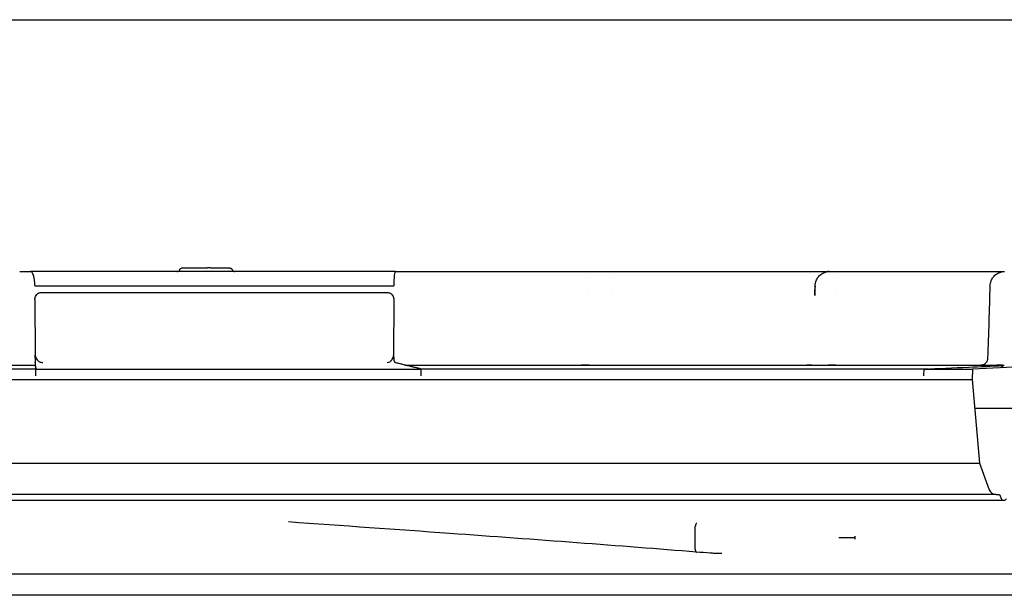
# Model space of a CAD drawing. Header units: millimetres. Extents: x -13716 to 13716, y -300 to 4365.
# Tile 27 of 30: x 1722 to 1791, y 3984 to 4024. Entities that reach past the tile are written whole.
import ezdxf

# ---------------------------------------------------------------- set-up
doc = ezdxf.new("R2010")
doc.units = ezdxf.units.MM
doc.header["$LTSCALE"] = 15
doc.layers.add('_Sichtbarkanten', color=7, linetype='Continuous', lineweight=25)

msp = doc.modelspace()

# ---------------------------------------------------------------- linework, layer by layer
at = {"layer": '_Sichtbarkanten'}
for p, q in [((839.39, 4024.237), (2642.763, 4024.237)), ((1722.401, 4006.737), (1723.147, 4006.737)), ((1748.514, 4006.737), (1723.147, 4006.737)), ((1733.713, 4006.987), (1733.706, 4006.987)), ((1733.71, 4006.987), (1733.711, 4006.987)), ((1733.713, 4006.987), (1735.447, 4006.987)), ((1735.661, 4006.987), (1735.447, 4006.987)), ((1735.661, 4006.987), (1736.975, 4006.987)), ((1736.979, 4006.987), (1736.975, 4006.987)), ((1736.975, 4006.987), (1736.979, 4006.987)), ((1748.514, 4006.737), (1749.292, 4006.737)), ((1749.292, 4006.737), (1749.3, 4006.737)), ((1751.22, 4006.737), (1761.252, 4006.737)), ((1765.281, 4006.737), (1777.691, 4006.737)), ((1781.026, 4006.737), (1790.546, 4006.737)), ((1761.976, 4006.238), (1761.977, 4006.238)), ((1763.451, 4006.238), (1763.451, 4006.238)), ((1779.015, 4006.238), (1779.015, 4006.238)), ((1723.452, 4005.755), (1723.452, 4005.737)), ((1723.452, 4005.737), (1748.387, 4005.737)), ((1723.916, 4005.287), (1747.906, 4005.287)), ((1748.387, 4005.755), (1748.387, 4005.737)), ((1761.825, 4005.237), (1761.826, 4005.237)), ((1763.532, 4005.237), (1763.532, 4005.237)), ((1777.638, 4005.237), (1777.639, 4005.237)), ((1779.051, 4005.237), (1779.051, 4005.237)), ((1723.457, 4004.8), (1723.477, 4000.931)), ((1748.385, 4004.8), (1748.377, 4000.931)), ((1723.478, 4000.729), (1723.477, 4000.906)), ((1799.853, 4000.485), (1788.589, 3999.958)), ((1688.212, 4000.237), (1723.487, 4000.237)), ((1694.165, 3999.971), (1723.526, 3999.971)), ((1723.529, 3999.958), (1750.302, 3999.958)), ((1723.531, 3999.48), (1723.529, 3999.958)), ((1749.174, 4000.237), (1790.796, 4000.237)), ((1750.247, 3999.971), (1785.538, 3999.971)), ((1750.301, 3999.48), (1750.302, 3999.958)), ((1785.222, 3999.48), (1785.23, 3999.958)), ((1785.23, 3999.958), (1788.589, 3999.958)), ((1788.589, 3999.958), (1788.577, 3999.237)), ((1693.576, 3999.237), (1788.378, 3999.237)), ((1788.378, 3999.237), (1788.577, 3999.237)), ((1788.577, 3999.237), (1789.085, 3993.43)), ((1788.752, 3997.237), (1792.457, 3997.237)), ((1693.068, 3993.43), (1788.884, 3993.43)), ((1788.884, 3993.43), (1789.085, 3993.43)), ((1789.085, 3993.43), (1789.763, 3991.567)), ((1691.377, 3990.838), (1790.776, 3990.838)), ((1790.232, 3991.238), (1691.92, 3991.238)), ((1790.232, 3991.238), (1790.476, 3991.238)), ((1790.476, 3991.238), (1790.592, 3990.961)), ((1741.079, 3989.332), (1741.076, 3989.332)), ((1769.338, 3987.439), (1769.338, 3989.038)), ((1705.343, 3985.737), (1788.291, 3985.737)), ((1735.204, 3985.737), (1735.203, 3985.737)), ((1788.291, 3985.737), (1789.108, 3985.737)), ((1789.108, 3985.737), (1789.667, 3985.737)), ((1789.667, 3985.737), (1800.426, 3985.737)), ((1802.076, 3984.237), (1680.076, 3984.237))]:
    msp.add_line(p, q, dxfattribs=at)
for centre, radius, start, end in [((1790.232, 3991.738), 0.5, 200, 270), ((1790.776, 3991.038), 0.2, 202.66132, 337.33868)]:
    msp.add_arc(centre, radius, start, end, dxfattribs=at)
for centre, major_axis, ratio, start_param, end_param in [((1723.147, 4005.737), (0, 1), 0.304684, 4.729842, 6.283185), ((1748.514, 4005.737), (0, 1), 0.126387, 0, 1.553343), ((1762.808, 4005.737), (0, 1), 0.959747, 0.000002, 0.001002), ((1763.016, 4005.737), (0, 1), 0.502567, 6.283179, 6.283202), ((1723.48, 4000.915), (-0.003, 0.5), 0.004457, 1.588634, 3.094837), ((1723.481, 4000.738), (-0.003, 0.5), 0.004457, 1.589062, 3.141591), ((1748.47, 4000.915), (0.003, 0.5), 0.186358, 1.589778, 3.095942), ((1723.529, 3999.472), (-0.003, 0.499), 0.004562, 4.728317, 6.251854), ((1790.69, 4000.737), (0, -0.5), 0.306357, 6.283123, 6.283144)]:
    msp.add_ellipse(centre, major_axis=major_axis, ratio=ratio, start_param=start_param, end_param=end_param, dxfattribs=at)
for points, knots in [([(1733.335, 4006.737), (1733.335, 4006.737), (1733.335, 4006.737), (1733.335, 4006.737), (1733.335, 4006.737), (1733.335, 4006.737), (1733.335, 4006.737), (1733.336, 4006.737), (1733.336, 4006.737), (1733.337, 4006.737), (1733.338, 4006.737), (1733.341, 4006.737), (1733.343, 4006.737), (1733.352, 4006.738), (1733.358, 4006.738), (1733.384, 4006.742), (1733.402, 4006.748), (1733.439, 4006.765), (1733.457, 4006.777), (1733.488, 4006.807), (1733.502, 4006.824), (1733.515, 4006.849), (1733.518, 4006.856), (1733.521, 4006.862)], [0.01062529, 0.01062529, 0.01062529, 0.01062529, 0.01064044, 0.01064044, 0.01072452, 0.01072452, 0.01076444, 0.01076444, 0.01079452, 0.01079452, 0.01111679, 0.01111679, 0.01175512, 0.01175512, 0.01367207, 0.01367207, 0.01947778, 0.01947778, 0.02586975, 0.02586975, 0.03224176, 0.03224176, 0.03441837, 0.03441837, 0.03441837, 0.03441837]), ([(1733.521, 4006.862), (1733.529, 4006.882), (1733.54, 4006.901), (1733.568, 4006.933), (1733.585, 4006.947), (1733.621, 4006.969), (1733.641, 4006.978), (1733.67, 4006.984), (1733.678, 4006.985), (1733.689, 4006.987), (1733.693, 4006.987), (1733.7, 4006.987), (1733.702, 4006.987), (1733.704, 4006.987), (1733.705, 4006.987), (1733.705, 4006.987), (1733.706, 4006.987), (1733.711, 4006.987), (1733.707, 4006.987), (1733.71, 4006.987)], [0, 0, 0, 0, 0.00643912, 0.00643912, 0.01280948, 0.01280948, 0.01918228, 0.01918228, 0.02156374, 0.02156374, 0.02276996, 0.02276996, 0.02337498, 0.02337498, 0.02352634, 0.02352634, 0.02363986, 0.02363986, 0.02503858, 0.02503858, 0.02503858, 0.02503858]), ([(1736.979, 4006.987), (1736.991, 4006.987), (1737.003, 4006.986), (1737.026, 4006.982), (1737.037, 4006.979), (1737.06, 4006.971), (1737.072, 4006.965), (1737.094, 4006.951), (1737.105, 4006.943), (1737.124, 4006.926), (1737.133, 4006.916), (1737.15, 4006.892), (1737.158, 4006.877), (1737.164, 4006.862)], [0, 0, 0, 0, 0.00354971, 0.00354971, 0.00699181, 0.00699181, 0.01091701, 0.01091701, 0.0148422, 0.0148422, 0.0187674, 0.0187674, 0.02368757, 0.02368757, 0.02368757, 0.02368757]), ([(1737.164, 4006.862), (1737.172, 4006.842), (1737.184, 4006.824), (1737.212, 4006.791), (1737.228, 4006.777), (1737.264, 4006.755), (1737.285, 4006.747), (1737.316, 4006.74), (1737.326, 4006.738), (1737.339, 4006.738), (1737.342, 4006.737), (1737.346, 4006.737), (1737.347, 4006.737), (1737.348, 4006.737), (1737.348, 4006.737), (1737.349, 4006.737), (1737.349, 4006.737), (1737.349, 4006.737), (1737.349, 4006.737), (1737.349, 4006.737), (1737.349, 4006.737), (1737.35, 4006.737), (1737.35, 4006.737), (1737.35, 4006.737), (1737.35, 4006.737), (1737.35, 4006.737)], [0, 0, 0, 0, 0.00643845, 0.00643845, 0.01280883, 0.01280883, 0.0191816, 0.0191816, 0.02233707, 0.02233707, 0.0231339, 0.0231339, 0.02343266, 0.02343266, 0.02354469, 0.02354469, 0.0235867, 0.0235867, 0.02360657, 0.02360657, 0.02362659, 0.02362659, 0.02366624, 0.02366624, 0.02379748, 0.02379748, 0.02379748, 0.02379748]), ([(1749.292, 4006.737), (1749.324, 4006.737), (1749.356, 4006.737), (1749.391, 4006.737), (1749.417, 4006.737), (1749.443, 4006.737), (1749.471, 4006.737), (1749.511, 4006.737), (1749.553, 4006.737), (1749.597, 4006.737), (1749.623, 4006.737), (1749.649, 4006.737), (1749.675, 4006.737), (1749.725, 4006.737), (1749.777, 4006.737), (1749.83, 4006.737), (1749.853, 4006.737), (1749.877, 4006.737), (1749.902, 4006.737), (1749.961, 4006.737), (1750.022, 4006.737), (1750.085, 4006.737), (1750.105, 4006.737), (1750.126, 4006.737), (1750.146, 4006.737), (1750.215, 4006.737), (1750.285, 4006.737), (1750.356, 4006.737), (1750.372, 4006.737), (1750.388, 4006.737), (1750.404, 4006.737)], [0.0000004, 0.0000004, 0.0000004, 0.0000004, 0.0709999, 0.0709999, 0.0709999, 0.125, 0.125, 0.125, 0.2038322, 0.2038322, 0.2038322, 0.25, 0.25, 0.25, 0.336501, 0.336501, 0.336501, 0.375, 0.375, 0.375, 0.4692399, 0.4692399, 0.4692399, 0.5, 0.5, 0.5, 0.6019237, 0.6019237, 0.6019237, 0.6247386, 0.6247386, 0.6247386, 0.6247386]), ([(1750.673, 4006.737), (1750.759, 4006.737), (1750.845, 4006.737), (1750.931, 4006.737), (1750.936, 4006.737), (1750.942, 4006.737), (1750.948, 4006.737), (1750.948, 4006.737), (1750.948, 4006.737), (1750.948, 4006.737)], [0.7500236, 0.7500236, 0.7500236, 0.7500236, 0.8673233, 0.8673233, 0.8673233, 0.875, 0.875, 0.875, 0.875079, 0.875079, 0.875079, 0.875079]), ([(1761.85, 4006.737), (1761.938, 4006.737), (1762.067, 4006.737), (1762.185, 4006.737), (1762.225, 4006.737)], [0.2907822, 0.2907822, 0.2907822, 0.2907822, 0.4285714, 0.5034274, 0.5034274, 0.5034274, 0.5034274]), ([(1762.461, 4006.737), (1762.484, 4006.737), (1762.545, 4006.737), (1762.6, 4006.737), (1762.633, 4006.737)], [0.6642129, 0.6642129, 0.6642129, 0.6642129, 0.7142857, 0.8044626, 0.8044626, 0.8044626, 0.8044626]), ([(1762.808, 4006.737), (1762.81, 4006.737), (1762.813, 4006.737), (1762.817, 4006.737), (1762.82, 4006.737), (1762.824, 4006.737), (1762.829, 4006.737), (1762.833, 4006.737), (1762.838, 4006.737), (1762.844, 4006.737), (1762.849, 4006.737), (1762.855, 4006.737), (1762.861, 4006.737), (1762.868, 4006.737), (1762.874, 4006.737), (1762.881, 4006.737), (1762.888, 4006.737), (1762.896, 4006.737), (1762.903, 4006.737), (1762.91, 4006.737), (1762.918, 4006.737), (1762.926, 4006.737), (1762.933, 4006.737), (1762.941, 4006.737), (1762.949, 4006.737), (1762.957, 4006.737), (1762.964, 4006.737), (1762.972, 4006.737), (1762.98, 4006.737), (1762.987, 4006.737), (1762.995, 4006.737), (1763.002, 4006.737), (1763.009, 4006.737), (1763.016, 4006.737)], [0, 0, 0, 0, 0.090909, 0.090909, 0.090909, 0.181818, 0.181818, 0.181818, 0.272727, 0.272727, 0.272727, 0.363636, 0.363636, 0.363636, 0.454545, 0.454545, 0.454545, 0.545455, 0.545455, 0.545455, 0.636364, 0.636364, 0.636364, 0.727273, 0.727273, 0.727273, 0.818182, 0.818182, 0.818182, 0.909091, 0.909091, 0.909091, 1, 1, 1, 1]), ([(1763.592, 4006.737), (1763.605, 4006.737), (1763.725, 4006.737), (1763.959, 4006.737), (1764.181, 4006.737), (1764.292, 4006.737)], [0.2682075, 0.2682075, 0.2682075, 0.2682075, 0.2857143, 0.4285714, 0.5713549, 0.5713549, 0.5713549, 0.5713549]), ([(1764.626, 4006.737), (1764.626, 4006.737), (1764.737, 4006.737), (1764.85, 4006.737), (1764.959, 4006.737), (1764.96, 4006.737)], [0.7142537, 0.7142537, 0.7142537, 0.7142537, 0.7142857, 0.8571429, 0.8574444, 0.8574444, 0.8574444, 0.8574444]), ([(1777.661, 4005.778), (1777.666, 4005.886), (1777.688, 4005.994), (1777.765, 4006.194), (1777.819, 4006.288), (1777.954, 4006.453), (1778.036, 4006.525), (1778.215, 4006.639), (1778.315, 4006.682), (1778.457, 4006.717), (1778.497, 4006.725), (1778.578, 4006.735), (1778.62, 4006.737), (1778.661, 4006.737)], [0, 0, 0, 0, 0.0323642, 0.0323642, 0.06421, 0.06421, 0.0960743, 0.0960743, 0.1279379, 0.1279379, 0.1400851, 0.1400851, 0.1524163, 0.1524163, 0.1524163, 0.1524163]), ([(1778.173, 4006.737), (1778.234, 4006.737), (1778.325, 4006.737), (1778.401, 4006.737), (1778.428, 4006.737)], [0.2972727, 0.2972727, 0.2972727, 0.2972727, 0.4285714, 0.5119427, 0.5119427, 0.5119427, 0.5119427]), ([(1778.637, 4006.737), (1778.637, 4006.737), (1778.636, 4006.737), (1778.632, 4006.737), (1778.629, 4006.737), (1778.621, 4006.737), (1778.616, 4006.737), (1778.605, 4006.736), (1778.599, 4006.736), (1778.584, 4006.735), (1778.575, 4006.734), (1778.557, 4006.732), (1778.548, 4006.731), (1778.523, 4006.728), (1778.507, 4006.726), (1778.457, 4006.717), (1778.422, 4006.709), (1778.344, 4006.687), (1778.301, 4006.671), (1778.259, 4006.653)], [0.01159693, 0.01159693, 0.01159693, 0.01159693, 0.01968713, 0.01968713, 0.02742488, 0.02742488, 0.03209679, 0.03209679, 0.0354411, 0.0354411, 0.03859653, 0.03859653, 0.04147402, 0.04147402, 0.04635207, 0.04635207, 0.05693966, 0.05693966, 0.07069455, 0.07069455, 0.07069455, 0.07069455]), ([(1778.553, 4006.737), (1778.565, 4006.737), (1778.594, 4006.737), (1778.617, 4006.737), (1778.628, 4006.737)], [0.6620319, 0.6620319, 0.6620319, 0.6620319, 0.7142857, 0.7997977, 0.7997977, 0.7997977, 0.7997977]), ([(1778.637, 4006.737), (1778.641, 4006.737), (1778.652, 4006.737), (1778.659, 4006.737), (1778.661, 4006.737)], [0.8260772, 0.8260772, 0.8260772, 0.8260772, 0.8571429, 0.9409177, 0.9409177, 0.9409177, 0.9409177]), ([(1778.661, 4006.737), (1778.661, 4006.737), (1778.661, 4006.737), (1778.662, 4006.737), (1778.664, 4006.737), (1778.665, 4006.737), (1778.667, 4006.737), (1778.67, 4006.737), (1778.673, 4006.737), (1778.676, 4006.737), (1778.68, 4006.737), (1778.684, 4006.737), (1778.688, 4006.737), (1778.693, 4006.737), (1778.698, 4006.737), (1778.703, 4006.737), (1778.709, 4006.737), (1778.715, 4006.737), (1778.721, 4006.737), (1778.728, 4006.737), (1778.734, 4006.737), (1778.741, 4006.737), (1778.748, 4006.737), (1778.756, 4006.737), (1778.763, 4006.737), (1778.77, 4006.737), (1778.778, 4006.737), (1778.786, 4006.737), (1778.794, 4006.737), (1778.801, 4006.737), (1778.809, 4006.737), (1778.817, 4006.737), (1778.825, 4006.737), (1778.833, 4006.737)], [0.0096941, 0.0096941, 0.0096941, 0.0096941, 0.0909091, 0.0909091, 0.0909091, 0.1818182, 0.1818182, 0.1818182, 0.2727273, 0.2727273, 0.2727273, 0.3636364, 0.3636364, 0.3636364, 0.4545455, 0.4545455, 0.4545455, 0.5454545, 0.5454545, 0.5454545, 0.6363636, 0.6363636, 0.6363636, 0.7272727, 0.7272727, 0.7272727, 0.8181818, 0.8181818, 0.8181818, 0.9090909, 0.9090909, 0.9090909, 1, 1, 1, 1]), ([(1778.833, 4006.737), (1778.943, 4006.737), (1779.165, 4006.737), (1779.496, 4006.737), (1779.827, 4006.737), (1780.039, 4006.737), (1780.142, 4006.737)], [0, 0, 0, 0, 0.1428571, 0.2857143, 0.4285714, 0.5673768, 0.5673768, 0.5673768, 0.5673768]), ([(1780.46, 4006.737), (1780.461, 4006.737), (1780.562, 4006.737), (1780.661, 4006.737), (1780.756, 4006.737), (1780.757, 4006.737)], [0.714165, 0.714165, 0.714165, 0.714165, 0.7142857, 0.8571429, 0.8578606, 0.8578606, 0.8578606, 0.8578606]), ([(1789.827, 4005.764), (1789.83, 4005.872), (1789.851, 4005.981), (1789.924, 4006.182), (1789.978, 4006.277), (1790.11, 4006.443), (1790.19, 4006.516), (1790.368, 4006.633), (1790.468, 4006.677), (1790.612, 4006.715), (1790.654, 4006.723), (1790.739, 4006.734), (1790.783, 4006.737), (1790.826, 4006.737)], [0, 0, 0, 0, 0.0323628, 0.0323628, 0.0642085, 0.0642085, 0.0960728, 0.0960728, 0.1279364, 0.1279364, 0.1407555, 0.1407555, 0.1537916, 0.1537916, 0.1537916, 0.1537916]), ([(1723.457, 4004.8), (1723.457, 4004.833), (1723.459, 4004.866), (1723.471, 4004.933), (1723.481, 4004.966), (1723.516, 4005.054), (1723.549, 4005.105), (1723.63, 4005.191), (1723.679, 4005.225), (1723.762, 4005.262), (1723.793, 4005.272), (1723.854, 4005.284), (1723.885, 4005.287), (1723.916, 4005.287)], [-0.076634, -0.076634, -0.076634, -0.076634, -0.06673879, -0.06673879, -0.05633804, -0.05633804, -0.03804575, -0.03804575, -0.01978643, -0.01978643, -0.00964417, -0.00964417, -0.000001, -0.000001, -0.000001, -0.000001]), ([(1747.906, 4005.287), (1747.938, 4005.287), (1747.97, 4005.284), (1748.035, 4005.271), (1748.067, 4005.261), (1748.154, 4005.224), (1748.204, 4005.19), (1748.289, 4005.104), (1748.323, 4005.053), (1748.36, 4004.965), (1748.37, 4004.932), (1748.382, 4004.866), (1748.385, 4004.833), (1748.385, 4004.8)], [-0.07665019, -0.07665019, -0.07665019, -0.07665019, -0.06695301, -0.06695301, -0.0567521, -0.0567521, -0.03848474, -0.03848474, -0.02019094, -0.02019094, -0.00984488, -0.00984488, 0, 0, 0, 0]), ([(1723.478, 4000.906), (1723.478, 4000.91), (1723.478, 4000.914), (1723.477, 4000.923), (1723.477, 4000.927), (1723.477, 4000.931)], [-0.002454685, -0.002454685, -0.002454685, -0.002454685, -0.001238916, -0.001238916, 0, 0, 0, 0]), ([(1723.478, 4000.906), (1723.479, 4000.879), (1723.483, 4000.851), (1723.496, 4000.796), (1723.505, 4000.768), (1723.541, 4000.684), (1723.575, 4000.633), (1723.663, 4000.539), (1723.719, 4000.5), (1723.847, 4000.438), (1723.921, 4000.419), (1723.996, 4000.415), (1723.997, 4000.415), (1723.998, 4000.415)], [0.00001327, 0.00001327, 0.00001327, 0.00001327, 0.00834114, 0.00834114, 0.01722911, 0.01722911, 0.03643082, 0.03643082, 0.05920891, 0.05920891, 0.08582684, 0.08582684, 0.08620556, 0.08620556, 0.08620556, 0.08620556]), ([(1747.926, 4000.415), (1747.926, 4000.415), (1747.927, 4000.415), (1747.992, 4000.419), (1748.056, 4000.438), (1748.166, 4000.5), (1748.215, 4000.539), (1748.291, 4000.633), (1748.321, 4000.684), (1748.352, 4000.768), (1748.36, 4000.796), (1748.371, 4000.851), (1748.375, 4000.879), (1748.376, 4000.906)], [-0.00038172, -0.00038172, -0.00038172, -0.00038172, 0, 0, 0.02682881, 0.02682881, 0.0497877, 0.0497877, 0.06914169, 0.06914169, 0.07810016, 0.07810016, 0.08649247, 0.08649247, 0.08649247, 0.08649247]), ([(1748.377, 4000.931), (1748.377, 4000.927), (1748.377, 4000.923), (1748.377, 4000.914), (1748.376, 4000.91), (1748.376, 4000.906)], [-0.002508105, -0.002508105, -0.002508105, -0.002508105, -0.001265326, -0.001265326, -0.000051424, -0.000051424, -0.000051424, -0.000051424]), ([(1789.185, 4000.237), (1789.185, 4000.237), (1789.185, 4000.237), (1789.185, 4000.237), (1789.186, 4000.237), (1789.189, 4000.238), (1789.191, 4000.238), (1789.194, 4000.238), (1789.195, 4000.238), (1789.199, 4000.238), (1789.202, 4000.238), (1789.21, 4000.239), (1789.214, 4000.239), (1789.229, 4000.241), (1789.24, 4000.242), (1789.262, 4000.246), (1789.273, 4000.248), (1789.318, 4000.258), (1789.352, 4000.27), (1789.429, 4000.306), (1789.473, 4000.336), (1789.549, 4000.406), (1789.583, 4000.449), (1789.634, 4000.542), (1789.652, 4000.593), (1789.667, 4000.67), (1789.669, 4000.694), (1789.67, 4000.719)], [0.01436778, 0.01436778, 0.01436778, 0.01436778, 0.01611107, 0.01611107, 0.02215275, 0.02215275, 0.02422569, 0.02422569, 0.02559525, 0.02559525, 0.02722704, 0.02722704, 0.0288685, 0.0288685, 0.03213945, 0.03213945, 0.0356115, 0.0356115, 0.04602535, 0.04602535, 0.06135094, 0.06135094, 0.07728794, 0.07728794, 0.09321891, 0.09321891, 0.10060489, 0.10060489, 0.10060489, 0.10060489]), ([(1785.23, 3999.958), (1786.206, 4000), (1787.975, 4000.078), (1789.904, 4000.163), (1790.736, 4000.2)], [0, 0, 0, 0, 0.3333333, 0.5699469, 0.5699469, 0.5699469, 0.5699469]), ([(1790.557, 4000.072), (1790.557, 4000.072), (1790.557, 4000.072), (1790.558, 4000.072), (1790.559, 4000.072), (1790.563, 4000.072), (1790.564, 4000.072), (1790.568, 4000.073), (1790.57, 4000.073), (1790.575, 4000.074), (1790.578, 4000.075), (1790.585, 4000.077), (1790.59, 4000.078), (1790.603, 4000.082), (1790.611, 4000.085), (1790.634, 4000.096), (1790.649, 4000.105), (1790.678, 4000.128), (1790.692, 4000.144), (1790.703, 4000.161)], [0.04249898, 0.04249898, 0.04249898, 0.04249898, 0.04308401, 0.04308401, 0.04504022, 0.04504022, 0.04583475, 0.04583475, 0.04670418, 0.04670418, 0.04760289, 0.04760289, 0.04901238, 0.04901238, 0.05171974, 0.05171974, 0.05673768, 0.05673768, 0.06293281, 0.06293281, 0.06293281, 0.06293281]), ([(1790.703, 4000.161), (1790.709, 4000.17), (1790.716, 4000.178), (1790.737, 4000.202), (1790.754, 4000.216), (1790.783, 4000.232), (1790.793, 4000.236), (1790.804, 4000.24)], [0, 0, 0, 0, 0.00314126, 0.00314126, 0.00955816, 0.00955816, 0.01302049, 0.01302049, 0.01302049, 0.01302049]), ([(1790.703, 4000.161), (1790.715, 4000.179), (1790.73, 4000.195), (1790.764, 4000.222), (1790.784, 4000.233), (1790.804, 4000.24)], [0, 0, 0, 0, 0.00644444, 0.00644444, 0.01301302, 0.01301302, 0.01301302, 0.01301302]), ([(1790.703, 4000.161), (1790.704, 4000.162), (1790.704, 4000.162), (1790.705, 4000.163), (1790.705, 4000.164), (1790.707, 4000.166), (1790.708, 4000.168), (1790.712, 4000.173), (1790.715, 4000.177), (1790.732, 4000.198), (1790.749, 4000.212), (1790.778, 4000.229), (1790.788, 4000.234), (1790.799, 4000.238)], [0, 0, 0, 0, 0.00016522, 0.00016522, 0.00038551, 0.00038551, 0.000973, 0.000973, 0.00254069, 0.00254069, 0.00894527, 0.00894527, 0.01247048, 0.01247048, 0.01247048, 0.01247048]), ([(1769.415, 3987.239), (1764.13, 3987.67), (1758.265, 3988.106), (1748.599, 3988.802), (1744.83, 3989.067), (1741.079, 3989.332)], [0, 0, 0, 0, 1.838113, 1.838113, 2.966143, 2.966143, 2.966143, 2.966143]), ([(1769.443, 3989.237), (1769.442, 3989.237), (1769.442, 3989.237), (1769.441, 3989.237), (1769.425, 3989.238), (1769.394, 3989.211), (1769.383, 3989.196), (1769.364, 3989.16), (1769.356, 3989.138), (1769.344, 3989.09), (1769.34, 3989.064), (1769.338, 3989.038)], [-0.03878437, -0.03878437, -0.03878437, -0.03878437, -0.03649712, -0.03649712, -0.02335251, -0.02335251, -0.01563134, -0.01563134, -0.00791279, -0.00791279, 0, 0, 0, 0]), ([(1779.435, 3988.23), (1779.412, 3988.23), (1779.39, 3988.23), (1779.364, 3988.23), (1779.326, 3988.229), (1779.309, 3988.229), (1779.306, 3988.229), (1779.298, 3988.229)], [0, 0, 0, 0, 0.00865382, 0.00865382, 0.01010713, 0.01010713, 0.01070534, 0.01070534, 0.01070534, 0.01070534]), ([(1779.49, 3988.231), (1779.481, 3988.231), (1779.472, 3988.231), (1779.463, 3988.231), (1779.454, 3988.231), (1779.445, 3988.23), (1779.435, 3988.23)], [0.0000001, 0.0000001, 0.0000001, 0.0000001, 0.5, 0.5, 0.5, 1, 1, 1, 1]), ([(1780.428, 3988.31), (1780.428, 3988.302), (1780.427, 3988.293), (1780.425, 3988.277), (1780.424, 3988.27), (1780.42, 3988.256), (1780.418, 3988.248), (1780.416, 3988.241)], [-0.009695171, -0.009695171, -0.009695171, -0.009695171, -0.005329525, -0.005329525, -0.002615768, -0.002615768, 0, 0, 0, 0]), ([(1780.416, 3988.241), (1780.421, 3988.227), (1780.424, 3988.213), (1780.428, 3988.19), (1780.429, 3988.181), (1780.429, 3988.173)], [-0.00958908, -0.00958908, -0.00958908, -0.00958908, -0.004216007, -0.004216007, -0.000001, -0.000001, -0.000001, -0.000001]), ([(1780.423, 3988.345), (1780.424, 3988.345), (1780.424, 3988.345), (1780.425, 3988.342), (1780.426, 3988.337), (1780.428, 3988.325), (1780.428, 3988.318), (1780.428, 3988.31)], [-0.009936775, -0.009936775, -0.009936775, -0.009936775, -0.009778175, -0.009778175, -0.00463439, -0.00463439, -0.000000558, -0.000000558, -0.000000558, -0.000000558]), ([(1780.429, 3988.173), (1780.43, 3988.165), (1780.429, 3988.157), (1780.428, 3988.143), (1780.427, 3988.138), (1780.425, 3988.134), (1780.425, 3988.134), (1780.425, 3988.134)], [-0.007926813, -0.007926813, -0.007926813, -0.007926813, -0.004405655, -0.004405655, 0, 0, 0.000157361, 0.000157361, 0.000157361, 0.000157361]), ([(1769.338, 3987.438), (1769.336, 3987.411), (1769.337, 3987.385), (1769.344, 3987.337), (1769.349, 3987.316), (1769.364, 3987.279), (1769.373, 3987.265), (1769.394, 3987.244), (1769.404, 3987.24), (1769.415, 3987.239)], [-0.02651234, -0.02651234, -0.02651234, -0.02651234, -0.01993566, -0.01993566, -0.01356991, -0.01356991, -0.00719738, -0.00719738, -0.0006402, -0.0006402, -0.0006402, -0.0006402])]:
    msp.add_open_spline(points, degree=3, knots=knots, dxfattribs=at)
for points in [[(1750.404, 4006.737), (1750.493, 4006.737), (1750.583, 4006.737), (1750.673, 4006.737)], [(1750.948, 4006.737), (1751.039, 4006.737), (1751.13, 4006.737), (1751.22, 4006.737)], [(1761.252, 4006.737), (1761.357, 4006.737), (1761.458, 4006.737), (1761.556, 4006.737)], [(1761.556, 4006.737), (1761.658, 4006.737), (1761.757, 4006.737), (1761.85, 4006.737)], [(1762.225, 4006.737), (1762.311, 4006.737), (1762.39, 4006.737), (1762.461, 4006.737)], [(1762.633, 4006.737), (1762.703, 4006.737), (1762.755, 4006.738), (1762.807, 4006.738)], [(1763.016, 4006.737), (1763.196, 4006.737), (1763.391, 4006.737), (1763.592, 4006.737)], [(1764.292, 4006.737), (1764.403, 4006.737), (1764.515, 4006.737), (1764.626, 4006.737)], [(1764.96, 4006.737), (1765.069, 4006.737), (1765.177, 4006.737), (1765.281, 4006.737)], [(1777.691, 4006.737), (1777.779, 4006.737), (1777.861, 4006.737), (1777.938, 4006.737)], [(1777.938, 4006.737), (1778.023, 4006.737), (1778.102, 4006.737), (1778.173, 4006.737)], [(1778.428, 4006.737), (1778.477, 4006.737), (1778.519, 4006.737), (1778.553, 4006.737)], [(1778.833, 4006.737), (1779.051, 4006.737), (1779.278, 4006.737), (1779.502, 4006.737)], [(1780.142, 4006.737), (1780.251, 4006.737), (1780.357, 4006.737), (1780.46, 4006.737)], [(1780.757, 4006.737), (1780.851, 4006.737), (1780.941, 4006.737), (1781.026, 4006.737)], [(1790.546, 4006.737), (1790.606, 4006.737), (1790.66, 4006.737), (1790.708, 4006.737)], [(1790.708, 4006.737), (1790.743, 4006.737), (1790.776, 4006.737), (1790.805, 4006.737)], [(1777.659, 4005.72), (1777.65, 4005.501), (1777.64, 4005.281), (1777.631, 4005.062)], [(1777.632, 4005.061), (1777.642, 4005.3), (1777.652, 4005.538), (1777.662, 4005.777)], [(1777.661, 4005.778), (1777.661, 4005.778), (1777.661, 4005.778), (1777.661, 4005.778)], [(1789.67, 4000.719), (1789.731, 4002.399), (1789.781, 4004.082), (1789.827, 4005.764)], [(1723.529, 3999.958), (1723.524, 4000), (1723.515, 4000.091), (1723.5, 4000.242), (1723.488, 4000.356), (1723.482, 4000.415)], [(1723.487, 4000.237), (1723.492, 4000.203), (1723.501, 4000.139), (1723.514, 4000.051), (1723.522, 3999.997), (1723.526, 3999.971)], [(1761.959, 4000.237), (1761.754, 4000.237), (1761.569, 4000.237), (1761.416, 4000.237)], [(1777.428, 4000.237), (1777.27, 4000.237), (1777.142, 4000.237), (1777.054, 4000.237)], [(1779.105, 4000.237), (1778.928, 4000.237), (1778.75, 4000.237), (1778.578, 4000.237)], [(1789.338, 4000.237), (1789.242, 4000.237), (1789.197, 4000.237), (1789.173, 4000.237)], [(1790.69, 4000.237), (1790.539, 4000.237), (1790.392, 4000.237), (1790.255, 4000.237)], [(1790.703, 4000.161), (1790.703, 4000.161), (1790.703, 4000.161), (1790.703, 4000.161)], [(1780.416, 3988.241), (1780.349, 3988.24), (1780.211, 3988.238), (1779.989, 3988.236), (1779.75, 3988.234), (1779.579, 3988.232), (1779.49, 3988.231)], [(1770.368, 3987.165), (1770.052, 3987.19), (1769.734, 3987.214), (1769.415, 3987.239)], [(1770.686, 3987.153), (1770.58, 3987.153), (1770.474, 3987.157), (1770.368, 3987.165)], [(1771.192, 3987.152), (1771.023, 3987.152), (1770.855, 3987.153), (1770.686, 3987.153)]]:
    msp.add_open_spline(points, degree=3, dxfattribs=at)
msp.add_rational_spline([(1750.302, 3999.958), (1749.468, 4000.163), (1748.463, 4000.415)], [1.21561557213, 1.13881668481, 1.05643602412], degree=2, dxfattribs=at)

doc.saveas('drawing.dxf')
